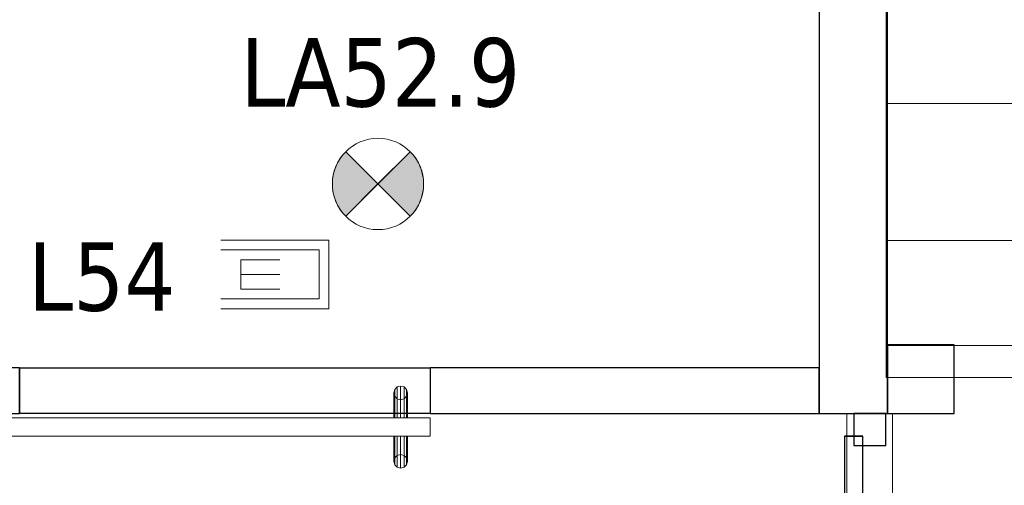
# Model space of a CAD drawing. Header units: metres. Extents: x 391.1 to 430.4, y 12.7 to 28.4.
# Tile 156 of 186: x 408.9 to 411.1, y 25.8 to 26.8. Entities that reach past the tile are written whole.
import ezdxf

# ---------------------------------------------------------------- set-up
doc = ezdxf.new("R2010")
doc.units = ezdxf.units.M
doc.layers.add('01_CARPINTERIA', color=5, linetype='Continuous', lineweight=25, true_color=0x0000ff)
for name, color, linetype, lineweight in [('A-DETL-GENF-OTLN', 7, 'Continuous', 18), ('A-GENM-____-OTLN', 7, 'Continuous', 18), ('A-WALL-____-MCUT', 7, 'Continuous', 25), ('A-WALL-____-OTLN', 7, 'Continuous', 25), ('E-LITE-____-IDEN', 7, 'Continuous', 30), ('E-LITE-EQPM-IDEN', 7, 'Continuous', 30), ('S-STRS-____-OTLN', 7, 'Continuous', 18)]:
    doc.layers.add(name, color=color, linetype=linetype, lineweight=lineweight)
doc.styles.add('Tahoma_4', font='tahoma.ttf', dxfattribs={"height": 0.15})

# ---------------------------------------------------------------- blocks, each defined once
blk = doc.blocks.new('Family - Peldaño final-153578-02_ENLLUMENAT_P0')
at = {"layer": 'S-STRS-____-OTLN', "color": 253, "true_color": 0xaaaaaa}
for p, q in [((0, 0.9379), (0, 0.6379)), ((0, 0.6379), (0, 0.9379)), ((0, 0.6379), (0, 0.9379)), ((0, 0.9245), (0, 0.1075)), ((0, 0.6379), (1.1998, 0.6379)), ((1.1998, 0.6379), (0, 0.6379)), ((1.1998, 0.6379), (0, 0.6379)), ((0, 0.6379), (1.1998, 0.6379)), ((0, 0.6379), (0, 0.3379)), ((0, 0.3379), (0, 0.6379)), ((0, 0.3379), (0, 0.6379)), ((1.1998, 0.6379), (0, 0.6379)), ((1.1998, 0.6379), (0, 0.6379)), ((1.1998, 0.3379), (0, 0.3379)), ((0, 0.3379), (1.1998, 0.3379)), ((0, 0.3379), (0, 0.0379)), ((0, 0.0379), (0, 0.3379)), ((0, 0.3379), (1.1998, 0.3379)), ((1.1998, 0.3379), (0, 0.3379)), ((0, 0.3379), (0, 0.0379)), ((1.1998, 0.3379), (0, 0.3379)), ((1.1998, 0.3379), (0, 0.3379)), ((0, 0.1075), (0, 0.0379)), ((1.1998, 0.1075), (0, 0.1075)), ((0, 0.0379), (1.1998, 0.0379)), ((1.1998, 0.0379), (0, 0.0379)), ((0, 0.0379), (1.1998, 0.0379)), ((1.1998, 0.0379), (0, 0.0379))]:
    blk.add_line(p, q, dxfattribs=at)
blk = doc.blocks.new('Family - Envans PB-155615-02_ENLLUMENAT_P0')
at = {"layer": 'A-WALL-____-MCUT', "color": 253, "true_color": 0xaaaaaa}
for p, q in [((1.6715, 0.1), (0, 0.1)), ((0, 0.1), (0, 0)), ((1.6715, 0), (1.6715, 0.1)), ((0, 0), (1.6715, 0))]:
    blk.add_line(p, q, dxfattribs=at)
at = {"layer": 'A-WALL-____-OTLN', "color": 253, "true_color": 0xaaaaaa}
for p, q in [((1.6715, 0.1), (0, 0.1)), ((0, 0.1), (0, 0)), ((1.6715, 0), (1.6715, 0.1)), ((0, 0), (1.6715, 0))]:
    blk.add_line(p, q, dxfattribs=at)
at = {"layer": 'A-WALL-____-OTLN', "color": 253, "lineweight": 18, "true_color": 0xaaaaaa}
blk.add_line((0, 0), (1.6715, 0), dxfattribs=at)
blk = doc.blocks.new('Family - Envans PB-155666-02_ENLLUMENAT_P0')
at = {"layer": 'A-WALL-____-OTLN', "color": 253, "lineweight": 18, "true_color": 0xaaaaaa}
blk.add_line((0, 0), (1.05, 0), dxfattribs=at)
blk = doc.blocks.new('Family - Vano de puerta PB-155668-02_ENLLUMENAT_P0')
at = {"layer": 'A-GENM-____-OTLN', "color": 253, "true_color": 0xaaaaaa}
for p, q in [((410.8414, 25.9508), (410.7414, 25.9508)), ((410.7414, 25.9508), (410.7414, 24.9008)), ((410.7414, 24.9008), (410.7414, 25.9508)), ((410.7414, 25.9508), (410.8414, 25.9508)), ((410.8414, 24.9008), (410.8414, 25.9508)), ((410.8414, 25.9508), (410.8414, 24.9008)), ((410.7414, 24.9008), (410.8414, 24.9008)), ((410.7414, 24.9008), (410.8414, 24.9008))]:
    blk.add_line(p, q, dxfattribs=at)
blk = doc.blocks.new('Family - Envans PB-155745-02_ENLLUMENAT_P0')
at = {"layer": 'A-WALL-____-MCUT', "color": 253, "true_color": 0xaaaaaa}
for p, q in [((0.8527, 0.1), (0, 0.1)), ((0, 0.1), (0, 0)), ((0.8527, 0), (0.8527, 0.1)), ((0, 0), (0.8527, 0))]:
    blk.add_line(p, q, dxfattribs=at)
at = {"layer": 'A-WALL-____-OTLN', "color": 253, "true_color": 0xaaaaaa}
for p, q in [((0.8527, 0.1), (0, 0.1)), ((0, 0.1), (0, 0)), ((0.8527, 0), (0.8527, 0.1)), ((0, 0), (0.8527, 0))]:
    blk.add_line(p, q, dxfattribs=at)
at = {"layer": 'A-WALL-____-OTLN', "color": 253, "lineweight": 18, "true_color": 0xaaaaaa}
blk.add_line((0, 0), (0.8527, 0), dxfattribs=at)
blk = doc.blocks.new('Family - LONDR55-XX_ZZ-ARQ-CAA-M3D-Londres55-155747-02_ENLLUMENAT_P0')
at = {"layer": '01_CARPINTERIA', "color": 161, "true_color": 0xaaaaff}
for p, q in [((0.1263, 0.1487), (0.125, 0.15)), ((0.125, 0.15), (0.125, 0.1)), ((0.125, 0.15), (0.1263, 0.1487)), ((0.25, 0.15), (0.125, 0.15)), ((0.13, 0.145), (0.1263, 0.1487)), ((0.1263, 0.1487), (0.1263, 0.1)), ((0.1263, 0.1487), (0.1263, 0.1)), ((0.1263, 0.1487), (0.13, 0.145)), ((0.25, 0.1487), (0.1263, 0.1487)), ((0.25, 0.1487), (0.1263, 0.1487)), ((0.135, 0.14), (0.13, 0.145)), ((0.13, 0.145), (0.13, 0.1)), ((0.13, 0.145), (0.13, 0.1)), ((0.13, 0.145), (0.135, 0.14)), ((0.25, 0.145), (0.13, 0.145)), ((0.25, 0.145), (0.13, 0.145)), ((0.135, 0.1), (0.135, 0.14)), ((0.135, 0.14), (0.135, 0.1)), ((0.135, 0.14), (0.14, 0.135)), ((0.14, 0.135), (0.135, 0.14)), ((0.135, 0.14), (0.25, 0.14)), ((0.25, 0.14), (0.135, 0.14)), ((0.14, 0.135), (0.14, 0.1)), ((0.14, 0.135), (0.1437, 0.1313)), ((0.1437, 0.1313), (0.14, 0.135)), ((0.14, 0.135), (0.14, 0.1)), ((0.25, 0.135), (0.14, 0.135)), ((0.25, 0.135), (0.14, 0.135)), ((0.1437, 0.1313), (0.1437, 0.1)), ((0.1437, 0.1313), (0.145, 0.13)), ((0.145, 0.13), (0.1437, 0.1313)), ((0.1437, 0.1313), (0.1437, 0.1)), ((0.25, 0.1313), (0.1437, 0.1313)), ((0.25, 0.1313), (0.1437, 0.1313)), ((0.145, 0.13), (0.145, 0.1)), ((0.25, 0.13), (0.145, 0.13)), ((0.25, 0.1487), (0.25, 0.15)), ((0.25, 0.15), (0.25, 0.1487)), ((0.25, 0.145), (0.25, 0.1487)), ((0.25, 0.1487), (0.25, 0.145)), ((0.25, 0.145), (0.25, 0.14)), ((0.25, 0.14), (0.25, 0.145)), ((0.25, 0.14), (0.25, 0.135)), ((0.25, 0.135), (0.25, 0.14)), ((0.25, 0.135), (0.25, 0.1313)), ((0.25, 0.1313), (0.25, 0.135)), ((0.25, 0.1313), (0.25, 0.13)), ((0.25, 0.13), (0.25, 0.1313)), ((1, 0.09), (0.05, 0.09)), ((0.05, 0.09), (0.05, 0.05)), ((1, 0.09), (0.05, 0.09)), ((0.05, 0.09), (0.05, 0.05)), ((0.16, 0.1), (0.11, 0.1)), ((0.11, 0.1), (0.16, 0.1)), ((0.11, 0.1), (0.11, 0.09)), ((0.11, 0.09), (0.11, 0.1)), ((0.16, 0.09), (0.11, 0.09)), ((0.11, 0.09), (0.16, 0.09)), ((0.1263, 0.1), (0.125, 0.1)), ((0.125, 0.1), (0.1263, 0.1)), ((0.13, 0.1), (0.1263, 0.1)), ((0.1263, 0.1), (0.13, 0.1)), ((0.135, 0.1), (0.13, 0.1)), ((0.13, 0.1), (0.135, 0.1)), ((0.14, 0.1), (0.135, 0.1)), ((0.135, 0.1), (0.14, 0.1)), ((0.14, 0.1), (0.1437, 0.1)), ((0.1437, 0.1), (0.14, 0.1)), ((0.1437, 0.1), (0.145, 0.1)), ((0.145, 0.1), (0.1437, 0.1)), ((0.16, 0.1), (0.16, 0.09)), ((0.16, 0.1), (0.16, 0.09)), ((1, 0.05), (1, 0.09)), ((1, 0.09), (1, 0.05)), ((0.07, 0.07), (0, 0.07)), ((0, 0.07), (0, 0)), ((0.07, 0.07), (0, 0.07)), ((0, 0.07), (0, 0)), ((0.07, 0), (0.07, 0.07)), ((0.07, 0.07), (0.07, 0)), ((1.05, 0.07), (0.98, 0.07)), ((0.98, 0.07), (0.98, 0)), ((1.05, 0.07), (0.98, 0.07)), ((0.98, 0.07), (0.98, 0)), ((1.05, 0), (1.05, 0.07)), ((1.05, 0.07), (1.05, 0)), ((0.05, 0.05), (1, 0.05)), ((0.05, 0.05), (1, 0.05)), ((0.11, 0.05), (0.16, 0.05)), ((0.16, 0.05), (0.11, 0.05)), ((0.11, 0.05), (0.11, 0.04)), ((0.11, 0.04), (0.11, 0.05)), ((0.16, 0.05), (0.16, 0.04)), ((0.16, 0.05), (0.16, 0.04)), ((0.11, 0.04), (0.16, 0.04)), ((0.16, 0.04), (0.11, 0.04)), ((0.1263, 0.04), (0.125, 0.04)), ((0.125, 0.04), (0.1263, 0.04)), ((0.125, 0.04), (0.125, -0.01)), ((0.13, 0.04), (0.1263, 0.04)), ((0.1263, 0.04), (0.13, 0.04)), ((0.1263, 0.04), (0.1263, -0.0087)), ((0.1263, 0.04), (0.1263, -0.0087)), ((0.13, 0.04), (0.135, 0.04)), ((0.135, 0.04), (0.13, 0.04)), ((0.13, 0.04), (0.13, -0.005)), ((0.13, 0.04), (0.13, -0.005)), ((0.135, 0.04), (0.14, 0.04)), ((0.14, 0.04), (0.135, 0.04)), ((0.135, 0), (0.135, 0.04)), ((0.135, 0.04), (0.135, 0)), ((0.14, 0.04), (0.1437, 0.04)), ((0.1437, 0.04), (0.14, 0.04)), ((0.14, 0.04), (0.14, 0.005)), ((0.14, 0.04), (0.14, 0.005)), ((0.1437, 0.04), (0.145, 0.04)), ((0.145, 0.04), (0.1437, 0.04)), ((0.1437, 0.04), (0.1437, 0.0087)), ((0.1437, 0.04), (0.1437, 0.0087)), ((0.145, 0.04), (0.145, 0.01)), ((0, 0), (0.07, 0)), ((0, 0), (0.07, 0)), ((0.13, -0.005), (0.135, 0)), ((0.135, 0), (0.13, -0.005)), ((0.14, 0.005), (0.135, 0)), ((0.135, 0), (0.14, 0.005)), ((0.25, 0), (0.135, 0)), ((0.135, 0), (0.25, 0)), ((0.1437, 0.0087), (0.14, 0.005)), ((0.14, 0.005), (0.1437, 0.0087)), ((0.14, 0.005), (0.25, 0.005)), ((0.14, 0.005), (0.25, 0.005)), ((0.145, 0.01), (0.1437, 0.0087)), ((0.1437, 0.0087), (0.145, 0.01)), ((0.1437, 0.0087), (0.25, 0.0087)), ((0.1437, 0.0087), (0.25, 0.0087)), ((0.145, 0.01), (0.25, 0.01)), ((0.25, 0.0087), (0.25, 0.01)), ((0.25, 0.01), (0.25, 0.0087)), ((0.25, 0.005), (0.25, 0.0087)), ((0.25, 0.0087), (0.25, 0.005)), ((0.25, 0.005), (0.25, 0)), ((0.25, 0), (0.25, 0.005)), ((0.25, 0), (0.25, -0.005)), ((0.25, -0.005), (0.25, 0)), ((0.98, 0), (1.05, 0)), ((0.98, 0), (1.05, 0)), ((0.125, -0.01), (0.1263, -0.0087)), ((0.1263, -0.0087), (0.125, -0.01)), ((0.125, -0.01), (0.25, -0.01)), ((0.1263, -0.0087), (0.13, -0.005)), ((0.13, -0.005), (0.1263, -0.0087)), ((0.1263, -0.0087), (0.25, -0.0087)), ((0.1263, -0.0087), (0.25, -0.0087)), ((0.13, -0.005), (0.25, -0.005)), ((0.13, -0.005), (0.25, -0.005)), ((0.25, -0.005), (0.25, -0.0087)), ((0.25, -0.0087), (0.25, -0.005)), ((0.25, -0.0087), (0.25, -0.01)), ((0.25, -0.01), (0.25, -0.0087))]:
    blk.add_line(p, q, dxfattribs=at)
blk = doc.blocks.new('Family - Porta PB-155748-02_ENLLUMENAT_P0')
blk.add_blockref('Family - LONDR55-XX_ZZ-ARQ-CAA-M3D-Londres55-155747-02_ENLLUMENAT_P0', (0, 0))
blk = doc.blocks.new('Family - Envans PB-155860-02_ENLLUMENAT_P0')
at = {"layer": 'A-WALL-____-MCUT', "color": 253, "true_color": 0xaaaaaa}
for p, q in [((0.1459, 0.15), (0, 0.15)), ((0, 0.15), (0, 0)), ((0.1459, 0), (0.1459, 0.15)), ((0, 0), (0.1459, 0))]:
    blk.add_line(p, q, dxfattribs=at)
at = {"layer": 'A-WALL-____-OTLN', "color": 253, "true_color": 0xaaaaaa}
for p, q in [((0.1459, 0.15), (0, 0.15)), ((0, 0.15), (0, 0)), ((0.1459, 0), (0.1459, 0.15)), ((0, 0), (0.1459, 0))]:
    blk.add_line(p, q, dxfattribs=at)
at = {"layer": 'A-WALL-____-OTLN', "color": 253, "lineweight": 18, "true_color": 0xaaaaaa}
blk.add_line((0, 0), (0.1459, 0), dxfattribs=at)
blk = doc.blocks.new('Family - Envans PB-155862-02_ENLLUMENAT_P0')
at = {"layer": 'A-WALL-____-MCUT', "color": 253, "true_color": 0xaaaaaa}
for p, q in [((2.1275, 0.15), (0, 0.15)), ((0, 0.15), (0, 0)), ((2.1275, 0), (2.1275, 0.15)), ((0, 0), (2.1275, 0))]:
    blk.add_line(p, q, dxfattribs=at)
at = {"layer": 'A-WALL-____-OTLN', "color": 253, "true_color": 0xaaaaaa}
for p, q in [((2.1275, 0.15), (0, 0.15)), ((0, 0.15), (0, 0)), ((2.1275, 0), (2.1275, 0.15)), ((0, 0), (2.1275, 0))]:
    blk.add_line(p, q, dxfattribs=at)
at = {"layer": 'A-WALL-____-OTLN', "color": 253, "lineweight": 18, "true_color": 0xaaaaaa}
blk.add_line((0, 0), (2.1275, 0), dxfattribs=at)
blk = doc.blocks.new('Family - LONDR55-XX_ZZ-ARQ-CAA-M3D-Londres55-155870-02_ENLLUMENAT_P0')
at = {"layer": 'A-GENM-____-OTLN', "color": 253, "true_color": 0xaaaaaa}
for p, q in [((0.0575, 0.178), (0.052, 0.1725)), ((0.0575, 0.178), (0.052, 0.1725)), ((0.065, 0.18), (0.0575, 0.178)), ((0.065, 0.18), (0.0575, 0.178)), ((0.0575, 0.11), (0.0575, 0.178)), ((0.0725, 0.178), (0.065, 0.18)), ((0.0725, 0.178), (0.065, 0.18)), ((0.065, 0.11), (0.065, 0.18)), ((0.078, 0.1725), (0.0725, 0.178)), ((0.078, 0.1725), (0.0725, 0.178)), ((0.0725, 0.11), (0.0725, 0.178)), ((0.052, 0.1725), (0.05, 0.165)), ((0.052, 0.1725), (0.05, 0.165)), ((0.05, 0.165), (0.052, 0.1575)), ((0.05, 0.11), (0.05, 0.165)), ((0.05, 0.165), (0.052, 0.1575)), ((0.052, 0.11), (0.052, 0.1725)), ((0.052, 0.1575), (0.0575, 0.152)), ((0.052, 0.11), (0.052, 0.1575)), ((0.052, 0.1575), (0.0575, 0.152)), ((0.0575, 0.152), (0.065, 0.15)), ((0.0575, 0.11), (0.0575, 0.152)), ((0.0575, 0.152), (0.065, 0.15)), ((0.065, 0.15), (0.0725, 0.152)), ((0.065, 0.15), (0.0725, 0.152)), ((0.0725, 0.152), (0.078, 0.1575)), ((0.0725, 0.152), (0.078, 0.1575)), ((0.0725, 0.11), (0.0725, 0.152)), ((0.08, 0.165), (0.078, 0.1725)), ((0.08, 0.165), (0.078, 0.1725)), ((0.078, 0.11), (0.078, 0.1725)), ((0.078, 0.1575), (0.08, 0.165)), ((0.078, 0.1575), (0.08, 0.165)), ((0.078, 0.11), (0.078, 0.1575)), ((0.08, 0.165), (0.08, 0.11)), ((0.065, 0.11), (0.065, 0.15)), ((0.95, 0.11), (0, 0.11)), ((0, 0.11), (0, 0.07)), ((0.95, 0.11), (0, 0.11)), ((0, 0.11), (0, 0.07)), ((0.052, 0.11), (0.05, 0.11)), ((0.05, 0.11), (0.052, 0.11)), ((0.0575, 0.11), (0.052, 0.11)), ((0.052, 0.11), (0.0575, 0.11)), ((0.065, 0.11), (0.0575, 0.11)), ((0.0575, 0.11), (0.065, 0.11)), ((0.0725, 0.11), (0.065, 0.11)), ((0.065, 0.11), (0.0725, 0.11)), ((0.078, 0.11), (0.0725, 0.11)), ((0.0725, 0.11), (0.078, 0.11)), ((0.078, 0.11), (0.08, 0.11)), ((0.08, 0.11), (0.078, 0.11)), ((0.95, 0.07), (0.95, 0.11)), ((0.95, 0.11), (0.95, 0.07)), ((0, 0.07), (0.95, 0.07)), ((0, 0.07), (0.95, 0.07)), ((0.05, 0.015), (0.05, 0.07)), ((0.052, 0.07), (0.05, 0.07)), ((0.05, 0.07), (0.052, 0.07)), ((0.052, 0.0075), (0.052, 0.07)), ((0.052, 0.0225), (0.052, 0.07)), ((0.0575, 0.07), (0.052, 0.07)), ((0.052, 0.07), (0.0575, 0.07)), ((0.0575, 0.002), (0.0575, 0.07)), ((0.0575, 0.028), (0.0575, 0.07)), ((0.065, 0.07), (0.0575, 0.07)), ((0.0575, 0.07), (0.065, 0.07)), ((0.065, 0), (0.065, 0.07)), ((0.065, 0.03), (0.065, 0.07)), ((0.0725, 0.07), (0.065, 0.07)), ((0.065, 0.07), (0.0725, 0.07)), ((0.0725, 0.002), (0.0725, 0.07)), ((0.0725, 0.028), (0.0725, 0.07)), ((0.078, 0.07), (0.0725, 0.07)), ((0.0725, 0.07), (0.078, 0.07)), ((0.078, 0.0075), (0.078, 0.07)), ((0.078, 0.0225), (0.078, 0.07)), ((0.078, 0.07), (0.08, 0.07)), ((0.08, 0.07), (0.078, 0.07)), ((0.08, 0.07), (0.08, 0.015)), ((0.052, 0.0225), (0.05, 0.015)), ((0.052, 0.0225), (0.05, 0.015)), ((0.0575, 0.028), (0.052, 0.0225)), ((0.0575, 0.028), (0.052, 0.0225)), ((0.065, 0.03), (0.0575, 0.028)), ((0.065, 0.03), (0.0575, 0.028)), ((0.0725, 0.028), (0.065, 0.03)), ((0.0725, 0.028), (0.065, 0.03)), ((0.078, 0.0225), (0.0725, 0.028)), ((0.078, 0.0225), (0.0725, 0.028)), ((0.08, 0.015), (0.078, 0.0225)), ((0.08, 0.015), (0.078, 0.0225)), ((0.05, 0.015), (0.052, 0.0075)), ((0.05, 0.015), (0.052, 0.0075)), ((0.052, 0.0075), (0.0575, 0.002)), ((0.052, 0.0075), (0.0575, 0.002)), ((0.0575, 0.002), (0.065, 0)), ((0.0575, 0.002), (0.065, 0)), ((0.065, 0), (0.0725, 0.002)), ((0.065, 0), (0.0725, 0.002)), ((0.0725, 0.002), (0.078, 0.0075)), ((0.0725, 0.002), (0.078, 0.0075)), ((0.078, 0.0075), (0.08, 0.015)), ((0.078, 0.0075), (0.08, 0.015))]:
    blk.add_line(p, q, dxfattribs=at)
blk = doc.blocks.new('Family - Porta PB-155871-02_ENLLUMENAT_P0')
blk.add_blockref('Family - LONDR55-XX_ZZ-ARQ-CAA-M3D-Londres55-155870-02_ENLLUMENAT_P0', (0, 0))
blk = doc.blocks.new('Family - Envans PB-155929-02_ENLLUMENAT_P0')
at = {"layer": 'A-WALL-____-OTLN', "color": 253, "true_color": 0xaaaaaa}
for p, q in [((0, 0.1), (0.8999, 0.1)), ((0, 0), (0, 0.1)), ((0, 0), (0, 0.1)), ((0, 0.1), (0.8999, 0.1)), ((0.8999, 0.1), (0.8999, 0)), ((0.8999, 0.1), (0.8999, 0)), ((0.8999, 0), (0, 0)), ((0.8999, 0), (0, 0))]:
    blk.add_line(p, q, dxfattribs=at)
at = {"layer": 'A-WALL-____-OTLN', "color": 253, "lineweight": 18, "true_color": 0xaaaaaa}
blk.add_line((0, 0), (0.8999, 0), dxfattribs=at)
blk = doc.blocks.new('Family - Vano de puerta PB-155931-02_ENLLUMENAT_P0')
at = {"layer": 'A-GENM-____-OTLN', "color": 253, "true_color": 0xaaaaaa}
for p, q in [((409.8279, 26.0508), (408.928, 26.0508)), ((408.928, 26.0508), (408.928, 25.9508)), ((408.928, 26.0508), (409.8279, 26.0508)), ((408.928, 25.9508), (408.928, 26.0508)), ((409.8279, 25.9508), (409.8279, 26.0508)), ((409.8279, 25.9508), (409.8279, 26.0508)), ((408.928, 25.9508), (409.8279, 25.9508)), ((409.8279, 25.9508), (408.928, 25.9508))]:
    blk.add_line(p, q, dxfattribs=at)
blk = doc.blocks.new('LONDR55-XX_ZZ-ARQ-CAA-M3D-Londres55_ifc-1-02_ENLLUMENAT_P0')
at = {"layer": '01_CARPINTERIA', "color": 253, "lineweight": 18, "true_color": 0xaaaaaa, "rotation": 90}
blk.add_blockref('Family - Porta PB-155748-02_ENLLUMENAT_P0', (410.8264, 24.9008), dxfattribs=at)
at = {"layer": 'A-GENM-____-OTLN', "color": 253, "lineweight": 18, "true_color": 0xaaaaaa}
for name in ['Family - Vano de puerta PB-155931-02_ENLLUMENAT_P0', 'Family - Vano de puerta PB-155668-02_ENLLUMENAT_P0']:
    blk.add_blockref(name, (0, 0), dxfattribs=at)
at = {"layer": 'A-GENM-____-OTLN', "color": 253, "lineweight": 18, "true_color": 0xaaaaaa, "rotation": 180}
blk.add_blockref('Family - Porta PB-155871-02_ENLLUMENAT_P0', (409.828, 26.0108), dxfattribs=at)
at = {"layer": 'A-WALL-____-OTLN', "color": 253, "lineweight": 18, "true_color": 0xaaaaaa, "rotation": 90}
for name, p in [('Family - Envans PB-155862-02_ENLLUMENAT_P0', (410.8306, 25.9508)), ('Family - Envans PB-155666-02_ENLLUMENAT_P0', (410.8414, 24.9008))]:
    blk.add_blockref(name, p, dxfattribs=at)
at = {"layer": 'A-WALL-____-OTLN', "color": 253, "lineweight": 18, "true_color": 0xaaaaaa}
for name, p in [('Family - Envans PB-155860-02_ENLLUMENAT_P0', (410.8306, 25.9508)), ('Family - Envans PB-155615-02_ENLLUMENAT_P0', (407.2564, 25.9508)), ('Family - Envans PB-155929-02_ENLLUMENAT_P0', (408.928, 25.9508)), ('Family - Envans PB-155745-02_ENLLUMENAT_P0', (409.8279, 25.9508))]:
    blk.add_blockref(name, p, dxfattribs=at)
at = {"layer": 'S-STRS-____-OTLN', "color": 253, "lineweight": 18, "true_color": 0xaaaaaa}
blk.add_blockref('Family - Peldaño final-153578-02_ENLLUMENAT_P0', (410.8278, 25.9918), dxfattribs=at)
blk = doc.blocks.new('ZYR_06_03 Emer Sostre Rect - 02 Emergencia Superficie 02-829066-02_ENLLUMENAT_P0')
at = {"layer": 'A-DETL-GENF-OTLN', "color": 6, "true_color": 0xff00ff}
for p, q in [((-0.15, 0.075), (0.15, 0.075)), ((-0.15, -0.075), (-0.15, 0.075)), ((0.15, 0.075), (0.15, -0.075)), ((-0.1286, 0.0536), (0.1286, 0.0536)), ((-0.1286, -0.0536), (-0.1286, 0.0536)), ((0.1286, 0.0536), (0.1286, -0.0536)), ((-0.0429, 0.0321), (-0.0429, -0.0321)), ((-0.0429, 0.0321), (0.0429, 0.0321)), ((-0.0429, 0), (0.0429, 0)), ((-0.0429, -0.0321), (0.0429, -0.0321)), ((0.1286, -0.0536), (-0.1286, -0.0536)), ((0.15, -0.075), (-0.15, -0.075))]:
    blk.add_line(p, q, dxfattribs=at)
blk = doc.blocks.new('ZYR_06_02_02 Down Superficie - L 01-834878-02_ENLLUMENAT_P0')
at = {"layer": 'A-DETL-GENF-OTLN', "true_color": 0x00c400}
for points in [[(-0.0707, -0.0707), (0, 0), (-0.0707, 0.0707), (-0.0866, 0.05), (-0.0966, 0.0259), (-0.1, 0), (-0.0966, -0.0259), (-0.0866, -0.05)], [(0.0707, -0.0707), (0.0866, -0.05), (0.0966, -0.0259), (0.1, 0), (0.0966, 0.0259), (0.0866, 0.05), (0.0707, 0.0707), (0, 0)]]:
    blk.add_hatch(color=92, dxfattribs=at).paths.add_polyline_path(points)
at = {"layer": 'A-DETL-GENF-OTLN', "color": 92, "true_color": 0x00c400}
for p, q in [((0, 0), (-0.0707, 0.0707)), ((-0.0707, 0.0707), (0.0707, -0.0707)), ((-0.0707, -0.0707), (0.0707, 0.0707)), ((0.0707, 0.0707), (0, 0)), ((-0.0707, -0.0707), (0, 0)), ((0, 0), (0.0707, -0.0707))]:
    blk.add_line(p, q, dxfattribs=at)
blk.add_circle((0, 0), 0.1, dxfattribs=at)
for start, end in [(135, 225), (315, 45)]:
    blk.add_arc((0, 0), 0.1, start, end, dxfattribs=at)

msp = doc.modelspace()

# ---------------------------------------------------------------- block references
at = {"lineweight": 5}
msp.add_blockref('LONDR55-XX_ZZ-ARQ-CAA-M3D-Londres55_ifc-1-02_ENLLUMENAT_P0', (0, 0), dxfattribs=at)
at = {"layer": 'A-DETL-GENF-OTLN', "color": 92, "true_color": 0x00c400}
msp.add_blockref('ZYR_06_02_02 Down Superficie - L 01-834878-02_ENLLUMENAT_P0', (409.7134, 26.4533), dxfattribs=at)
at = {"layer": 'A-DETL-GENF-OTLN', "color": 6, "true_color": 0xff00ff}
msp.add_blockref('ZYR_06_03 Emer Sostre Rect - 02 Emergencia Superficie 02-829066-02_ENLLUMENAT_P0', (409.4556, 26.2552), dxfattribs=at)

# ---------------------------------------------------------------- texts
at = {"layer": 'E-LITE-EQPM-IDEN', "insert": (409.4117, 26.7729), "char_height": 0.15, "width": 0.737552, "attachment_point": 1, "style": 'Tahoma_4'}
msp.add_mtext('LA52.9', dxfattribs=at)

# ---------------------------------------------------------------- next in the draw order: texts
at = {"layer": 'E-LITE-____-IDEN', "insert": (408.9462, 26.3257), "char_height": 0.15, "width": 0.38481, "attachment_point": 1, "style": 'Tahoma_4', "bg_fill": 3, "box_fill_scale": 1.25, "bg_fill_color": 256, "bg_fill_true_color": 13158600, "bg_fill_transparency": 0}
msp.add_mtext('L54', dxfattribs=at)

doc.saveas('drawing.dxf')
